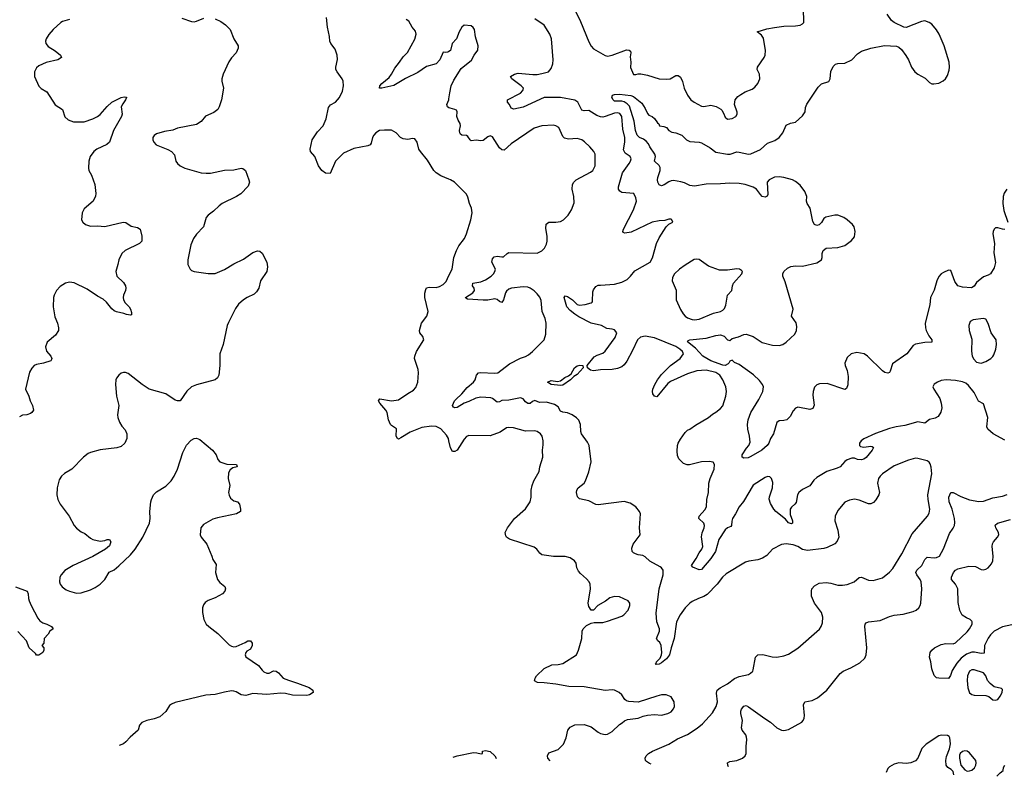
# Model space of a CAD drawing. Header units: inches. Extents: x 1449094 to 1618372, y 389908 to 534307.
# Tile 206 of 256: x 1576346 to 1584726, y 390476 to 396913. Entities that reach past the tile are written whole.
import ezdxf

# ---------------------------------------------------------------- set-up
doc = ezdxf.new("R2010")
doc.units = ezdxf.units.IN
doc.header["$MEASUREMENT"] = 0
doc.layers.add('B5379', color=7, linetype='Continuous')
doc.layers.add('B5389', color=7, linetype='Continuous')

msp = doc.modelspace()

# ---------------------------------------------------------------- linework, layer by layer
at = {"layer": 'B5379', "color": 5}
for points, elevation in [([(1576770, 396914.3), (1576710, 396897.6), (1576697.3, 396890), (1576630, 396829.5), (1576593.9, 396786.1), (1576570.4, 396750), (1576565.5, 396730), (1576568, 396710), (1576590, 396685.5), (1576647.7, 396647.7), (1576694.8, 396610), (1576701, 396590), (1576671.3, 396570), (1576572.5, 396547.5), (1576510, 396519.6), (1576490, 396503.7), (1576472, 396470), (1576471.7, 396430), (1576510, 396346.3), (1576530, 396328), (1576577.8, 396297.8), (1576647.8, 396187.8), (1576710.7, 396150), (1576730, 396087.7), (1576759.9, 396059.9), (1576803.4, 396043.4), (1576896.1, 396043.9), (1576970, 396068.5), (1577009.4, 396090), (1577030, 396106.7), (1577090, 396174), (1577130, 396210.3), (1577210, 396250.4), (1577236.3, 396256.3), (1577254, 396254), (1577256, 396250), (1577246.8, 396230), (1577223.1, 396196.9), (1577210.7, 396170), (1577218, 396110), (1577212.7, 396090), (1577144.9, 395970), (1577110.3, 395870), (1577087.8, 395852.2), (1577003, 395810), (1576976.3, 395790), (1576947.3, 395750), (1576934, 395710), (1576931, 395650), (1576936, 395630), (1576958.8, 395590), (1576987.3, 395510), (1576994.4, 395434.4), (1576992.5, 395412.5), (1576970.4, 395370), (1576895.6, 395304.4), (1576879.1, 395270), (1576873, 395210), (1576883, 395190), (1576907.3, 395170), (1576950, 395155.8), (1577010, 395158.7), (1577070, 395154), (1577226, 395190), (1577250, 395186.8), (1577295.3, 395155.3), (1577350, 395144.7), (1577370.7, 395130.7), (1577386, 395070), (1577384.7, 395030), (1577366, 395010), (1577242.8, 394950), (1577215.1, 394924.9), (1577190.7, 394870.7), (1577183, 394830), (1577164, 394770), (1577173, 394730), (1577230, 394677), (1577245.5, 394650), (1577250, 394628), (1577247.4, 394610), (1577230.3, 394570), (1577227, 394550), (1577230.3, 394530.3), (1577245.1, 394505.1), (1577279.1, 394470), (1577290.4, 394450.4), (1577297.3, 394422.7), (1577296.8, 394403.2), (1577290, 394399), (1577254.6, 394405.4), (1577233.9, 394413.9), (1577170, 394426.9), (1577150, 394436.3), (1577130, 394451.8), (1577085.6, 394510), (1577056.1, 394536.1), (1577010, 394561.5), (1576921.7, 394621.7), (1576810, 394673.3), (1576770, 394678.8), (1576736.3, 394670), (1576690, 394642.4), (1576660.3, 394610), (1576639.5, 394570), (1576634, 394550), (1576632.4, 394470), (1576645.3, 394385.3), (1576666.8, 394330), (1576676, 394290), (1576676, 394270), (1576650.8, 394230), (1576580.7, 394170), (1576565.5, 394130), (1576574.2, 394094.2), (1576610.7, 394050), (1576618.8, 394030), (1576616.8, 394023.2), (1576610, 394009.5), (1576550, 393991.8), (1576490, 393980.7), (1576470.8, 393970), (1576450.3, 393949.7), (1576430, 393913.2), (1576397, 393770), (1576424.9, 393710), (1576434.4, 393670), (1576454, 393630), (1576464.9, 393590), (1576451, 393570), (1576437.2, 393562.8), (1576407.4, 393552.6), (1576370, 393547.6), (1576344.8, 393535.2)], 560), ([(1578010, 396920.3), (1578057.8, 396897.8), (1578099.1, 396870), (1578139.1, 396830), (1578167.7, 396750), (1578206.8, 396690), (1578206.8, 396670), (1578188.1, 396631.9), (1578150.4, 396589.6), (1578126.6, 396553.4), (1578078, 396450), (1578068, 396410), (1578067.7, 396390), (1578080.7, 396330), (1578062.8, 396230), (1578044.9, 396170), (1578034, 396150), (1577998, 396122), (1577928.8, 396091.2), (1577890, 396046.6), (1577850, 396022), (1577690, 395989.4), (1577650, 395972.7), (1577578.5, 395961.5), (1577510, 395942.7), (1577490, 395928.7), (1577480.7, 395910), (1577478.8, 395890), (1577486.8, 395870), (1577507.1, 395847.1), (1577608.5, 395808.5), (1577638.8, 395790), (1577663, 395763), (1577676.3, 395710), (1577688.1, 395688.1), (1577711, 395670), (1577751, 395650), (1577890, 395610.3), (1577932.9, 395607.1), (1577970, 395607), (1578090, 395632.4), (1578170, 395635.3), (1578230, 395648.4), (1578246.4, 395646.4), (1578268.7, 395628.7), (1578297.6, 395550), (1578301.3, 395530), (1578290, 395497.2), (1578227.7, 395432.3), (1578191.5, 395408.5), (1578070.7, 395350), (1578044, 395330), (1577996.7, 395283.3), (1577950, 395249.3), (1577933.4, 395230), (1577910.6, 395150), (1577850, 395089.3), (1577824.4, 395050), (1577803, 394997), (1577776.3, 394870), (1577778.8, 394830), (1577798, 394790), (1577810, 394778), (1577830.8, 394770.8), (1577950, 394753), (1578010, 394754.9), (1578090, 394786.4), (1578170, 394834.9), (1578250, 394875.5), (1578330, 394933), (1578370, 394947.3), (1578390, 394942.8), (1578410, 394926), (1578450.4, 394850.4), (1578455.5, 394810), (1578448.4, 394770), (1578397.1, 394690), (1578380.5, 394630), (1578362.3, 394597.7), (1578341.4, 394578.6), (1578281, 394550), (1578250, 394529.3), (1578210, 394493.2), (1578182.8, 394457.2), (1578123.4, 394336.6), (1578112.4, 394310), (1578079, 394150), (1578050.4, 394070), (1578050.6, 393970), (1578040.5, 393890), (1578030, 393865.2), (1578010, 393849.6), (1577852.5, 393807.5), (1577810, 393789.3), (1577770, 393754), (1577711, 393670), (1577690, 393669.2), (1577670, 393676), (1577590, 393729.2), (1577449, 393770), (1577388.3, 393808.3), (1577270, 393903.7), (1577247.5, 393912.5), (1577230, 393912.7), (1577210, 393905.2), (1577190, 393889), (1577170, 393862), (1577164.9, 393850), (1577161.6, 393810), (1577170.4, 393710.4), (1577190.5, 393629.5), (1577178.8, 393550), (1577181, 393530), (1577194.8, 393490), (1577215.9, 393455.9), (1577243.5, 393423.5), (1577258, 393390), (1577258, 393350), (1577242, 393310), (1577210, 393282), (1577174, 393270), (1577030, 393254.5), (1576950, 393232.3), (1576930, 393222.7), (1576888.3, 393191.7), (1576790.4, 393089.6), (1576726.4, 393053.6), (1576701, 393030), (1576682, 392998), (1576664.9, 392930), (1576662, 392870), (1576670.8, 392830), (1576690.8, 392790), (1576767.3, 392690), (1576810, 392611), (1576830, 392586.8), (1576870, 392557.3), (1576901.6, 392541.6), (1576950, 392501), (1576970, 392491), (1577030, 392476), (1577070, 392481), (1577090, 392491), (1577110, 392491.3), (1577122, 392470), (1577110, 392438), (1577078, 392410), (1576970, 392347), (1576800.7, 392270), (1576730, 392226.6), (1576699.1, 392190), (1576688, 392170), (1576683.8, 392130), (1576690.6, 392110), (1576707.1, 392087.1), (1576742.8, 392062.8), (1576770, 392050.6), (1576830, 392035.5), (1576870, 392038.4), (1576950, 392062), (1576990, 392081.1), (1577030, 392110.3), (1577071.2, 392150), (1577107.9, 392212.1), (1577150, 392233.4), (1577190, 392268), (1577290, 392360.5), (1577329.5, 392410), (1577393.6, 392510), (1577452, 392630), (1577456, 392670), (1577452.7, 392730), (1577463.7, 392810), (1577467, 392830), (1577486.6, 392870), (1577510, 392896.3), (1577590, 392944), (1577636, 392990), (1577660.9, 393030), (1577689.6, 393090.4), (1577734, 393230), (1577767.1, 393292.9), (1577805.1, 393334.9), (1577830, 393350.4), (1577850, 393354), (1577880.9, 393340.9), (1577987.7, 393250), (1578019.1, 393210), (1578032.5, 393172.5), (1578050.4, 393150.4), (1578110, 393132.7), (1578191.3, 393130), (1578198, 393110), (1578159.9, 393100.1), (1578137.1, 393082.9), (1578123.2, 393056.8), (1578121.5, 393010), (1578135.3, 392950), (1578124.6, 392890), (1578127.9, 392867.9), (1578141.2, 392841.2), (1578170, 392819.5), (1578201, 392810), (1578216, 392790), (1578226.8, 392750), (1578226, 392730), (1578192, 392710), (1578030, 392676.2), (1577990, 392662.9), (1577910, 392617.2), (1577888, 392590), (1577883, 392530), (1577890, 392511.3), (1577938.8, 392450), (1577982.8, 392350), (1577990, 392322), (1578017.3, 392277.3), (1578014, 392210), (1578030.5, 392150.5), (1578050, 392126), (1578091, 392090), (1578098, 392070), (1578091.3, 392050), (1578072, 392030), (1578010, 391994), (1577950, 391973.2), (1577925.2, 391954.8), (1577910, 391935.3), (1577902.8, 391910), (1577902.8, 391870), (1577914, 391810), (1577934.8, 391770), (1577954.8, 391750), (1578031.9, 391691.9), (1578130, 391596), (1578150, 391582.8), (1578170, 391578.8), (1578190, 391581), (1578265.2, 391614.8), (1578288, 391630), (1578311.3, 391630), (1578324.7, 391610), (1578324.7, 391590), (1578310, 391558), (1578279.6, 391540.4), (1578272, 391530), (1578264.7, 391510), (1578270, 391494), (1578379.1, 391419.1), (1578410, 391378), (1578425.2, 391365.2), (1578450, 391354.8), (1578470, 391354.8), (1578506.8, 391373.2), (1578530, 391370.8), (1578550, 391356), (1578590, 391310.7), (1578633, 391293), (1578712, 391270), (1578810, 391231), (1578842, 391210), (1578844.7, 391190), (1578812, 391170), (1578790, 391164.5), (1578667.4, 391167.4), (1578610, 391179.7), (1578570, 391182.4), (1578450, 391173), (1578330, 391179.5), (1578270, 391162.7), (1578230, 391169.5), (1578190, 391194.5), (1578170, 391202), (1578150, 391202.9), (1578090, 391193), (1578010, 391171.1), (1577930, 391166.3), (1577670, 391103.7), (1577638, 391090), (1577622.5, 391077.5), (1577590, 391028.7), (1577538, 390982), (1577490, 390965.1), (1577428.6, 390951.4), (1577386.9, 390933.1), (1577366.8, 390910), (1577354.8, 390870), (1577286.8, 390810), (1577250.5, 390769.5), (1577230, 390753.2), (1577193.7, 390737.2)], 580), ([(1577725.5, 396925.5), (1577810, 396898), (1577830, 396895.5), (1577850, 396900.5), (1577914.8, 396925.2)], 580), ([(1580000, 395555.3), (1579930, 395585.7), (1579889.7, 395610), (1579870.7, 395630.7), (1579816.9, 395716.9), (1579756.3, 395790), (1579744.2, 395810), (1579729.5, 395869.5), (1579710, 395899), (1579690, 395901.2), (1579650, 395894), (1579610, 395898.4), (1579586, 395910), (1579549.7, 395949.7), (1579510, 395971.5), (1579450, 395974.3), (1579409.2, 395970.8), (1579377.1, 395950), (1579361.1, 395930), (1579349.1, 395910), (1579337.8, 395862.2), (1579330, 395847.6), (1579310, 395839.7), (1579190, 395818), (1579102.6, 395777.4), (1579034.4, 395710), (1578990, 395603.7), (1578950, 395606.6), (1578917, 395630), (1578889.6, 395670), (1578859.5, 395750), (1578822.7, 395790), (1578818, 395810), (1578836, 395890), (1578881.1, 395958.9), (1578929.6, 396010.4), (1578954, 396070), (1578974.5, 396165.5), (1578992.8, 396187.2), (1579033.6, 396210), (1579068, 396250), (1579094.1, 396305.9), (1579102.6, 396350), (1579098.7, 396390), (1579089.8, 396409.8), (1579047, 396470), (1579038.4, 396490), (1579036.2, 396510), (1579050, 396574), (1579047.2, 396610), (1579030, 396661.2), (1578994, 396710), (1578985.2, 396730), (1578982.7, 396770), (1578965.1, 396850), (1578958.4, 396930)], 580), ([(1580000, 396642.7), (1579990, 396637), (1579970, 396632.7), (1579950, 396635.3), (1579921.7, 396570), (1579890, 396537.7), (1579810, 396514.2), (1579735.3, 396464.7), (1579630, 396413.3), (1579530, 396351.9), (1579429.6, 396329.6), (1579408, 396330), (1579412.7, 396350), (1579429.8, 396370.2), (1579490, 396421.6), (1579510, 396448.2), (1579538.8, 396501.2), (1579578.7, 396550), (1579610, 396598), (1579646.5, 396633.5), (1579710, 396748.4), (1579720.6, 396790), (1579714.6, 396814.6), (1579687.2, 396850), (1579658.7, 396898.7), (1579634.7, 396914.7)], 560), ([(1580000, 396163.5), (1579986, 396170), (1579980.7, 396190), (1579999.1, 396230), (1580000, 396238.1)], 560), ([(1580000, 393330), (1579995.4, 393350), (1579979, 393379), (1579931.7, 393431.7), (1579891.8, 393451.8), (1579850, 393455.6), (1579770, 393444), (1579670, 393404.6), (1579590, 393354.3), (1579570, 393345.6), (1579561.2, 393350), (1579551.6, 393370), (1579552.6, 393432.6), (1579510, 393459.5), (1579501.6, 393470), (1579486.3, 393510), (1579474.7, 393570), (1579463, 393590), (1579411.6, 393650), (1579400.7, 393670), (1579412.9, 393687.1), (1579510, 393670.3), (1579570, 393679.3), (1579650, 393734), (1579698.9, 393761.1), (1579716.6, 393783.4), (1579735.1, 393830), (1579740.9, 393910), (1579736.6, 393936.6), (1579707, 394030), (1579709.5, 394050), (1579724.5, 394090), (1579786, 394190), (1579777.5, 394217.5), (1579753.2, 394250), (1579749.4, 394270), (1579767.3, 394330), (1579811.6, 394390), (1579823.5, 394430), (1579794.1, 394550), (1579794.1, 394585.9), (1579801.6, 394618.4), (1579810, 394632.2), (1579830, 394638.3), (1579890, 394634), (1579918.3, 394641.7), (1579950, 394658.7), (1579974.7, 394685.3), (1580000, 394737)], 580), ([(1576310, 392088.2), (1576411, 392050), (1576418.8, 392030), (1576420.7, 391990), (1576427.3, 391970), (1576444, 391930), (1576501.7, 391821.7), (1576518.4, 391798.4), (1576542, 391782), (1576578, 391770), (1576616, 391750), (1576632, 391730), (1576602, 391710), (1576590, 391686), (1576554, 391650), (1576552, 391610), (1576534, 391590), (1576551.3, 391570), (1576551.1, 391548.9), (1576542, 391530), (1576510, 391506), (1576490, 391506), (1576480.4, 391520.4), (1576428, 391570), (1576404, 391630), (1576329.3, 391709.3)], 560)]:
    msp.add_lwpolyline(points, dxfattribs=dict(at, elevation=elevation))
at = {"layer": 'B5389', "color": 5}
for points, elevation in [([(1581078.4, 396978.4), (1581118.6, 396898.6), (1581190, 396725.3), (1581210, 396686.7), (1581230, 396664.4), (1581330, 396607.2), (1581350, 396603.7), (1581390, 396611.6), (1581510, 396656.4), (1581533.4, 396653.4), (1581544.1, 396644.1), (1581548.4, 396630), (1581542.7, 396597.3), (1581548.2, 396550), (1581545.6, 396505.6), (1581570, 396447.3), (1581590, 396446), (1581610, 396452.9), (1581632.8, 396452.8), (1581690, 396440.7), (1581789.2, 396410.8), (1581850, 396406.4), (1581882, 396410), (1581930, 396437.3), (1581950, 396438.8), (1581970, 396424.7), (1581987.2, 396387.2), (1582001.1, 396330), (1582028.8, 396270), (1582059.6, 396230), (1582086.3, 396210), (1582150, 396176.9), (1582170, 396173.4), (1582230, 396186), (1582274.6, 396174.6), (1582312.4, 396152.4), (1582322, 396142), (1582337.5, 396117.5), (1582350, 396084.7), (1582370, 396067.3), (1582410, 396071), (1582442, 396090), (1582453.2, 396110), (1582452.7, 396127.3), (1582429.3, 396190), (1582435.1, 396230), (1582459.7, 396260.3), (1582482.8, 396277.2), (1582521.7, 396298.3), (1582579.7, 396320.3), (1582602.7, 396337.3), (1582629.5, 396370), (1582647, 396410), (1582642, 396450), (1582622.7, 396490), (1582626, 396510), (1582681.6, 396590), (1582689.7, 396610.3), (1582692.8, 396650), (1582676.3, 396756.3), (1582659.7, 396779.7), (1582622, 396810), (1582706, 396834), (1582770, 396846), (1582850, 396857.1), (1582950, 396860.3), (1582990, 396866), (1583010, 396877.1), (1583018.9, 396890), (1583016.4, 397010)], 540), ([(1584730, 395128.7), (1584709.8, 395129.8), (1584670, 395142.4), (1584650, 395140.9), (1584639.1, 395130), (1584630.4, 395110), (1584628.9, 395090), (1584643.1, 395010), (1584637.4, 394930), (1584651.5, 394848.5), (1584639.3, 394800.7), (1584608.5, 394751.5), (1584590, 394738), (1584550, 394726), (1584490, 394676), (1584470, 394645.6), (1584447.2, 394632.8), (1584370, 394636), (1584330, 394649.8), (1584305.4, 394685.4), (1584270, 394778), (1584250, 394780.7), (1584210, 394761.3), (1584190, 394749.6), (1584170, 394727.3), (1584151.6, 394690), (1584128.6, 394611.4), (1584098, 394550), (1584092.5, 394487.5), (1584052.7, 394330), (1584054.4, 394290), (1584060.4, 394270), (1584083.2, 394223.2), (1584110.3, 394190), (1584110.2, 394169.8), (1584050, 394165.4), (1583970, 394151.5), (1583950, 394140.9), (1583896, 394070), (1583775.5, 393984.5), (1583756, 393924), (1583748.5, 393911.5), (1583734.3, 393905.7), (1583710, 393911.2), (1583690, 393924.2), (1583561.4, 394050), (1583532.4, 394070), (1583470, 394081.6), (1583424.2, 394070), (1583390, 394038.8), (1583370.2, 393990), (1583372.9, 393970), (1583388.3, 393928.3), (1583396.9, 393876.9), (1583394.2, 393805.8), (1583383.4, 393776.6), (1583370, 393767.6), (1583217.5, 393817.5), (1583154.6, 393814.6), (1583130, 393806.6), (1583110, 393787), (1583098.5, 393750), (1583097.4, 393717.4), (1583107, 393633), (1583095.4, 393604.6), (1583070, 393595.6), (1582970, 393617), (1582950, 393609.2), (1582930, 393584), (1582903.1, 393536.9), (1582874.8, 393510), (1582850, 393502.4), (1582810, 393501.1), (1582790, 393487.3), (1582760.7, 393390), (1582736.5, 393350), (1582722.6, 393310), (1582707.8, 393290), (1582663.9, 393250), (1582570, 393195.6), (1582545.4, 393185.4), (1582510, 393183.7), (1582495.3, 393190), (1582495.3, 393210), (1582532, 393268), (1582552.7, 393290), (1582562, 393318), (1582557.6, 393370), (1582542.9, 393430), (1582542, 393470), (1582547.6, 393510), (1582569.8, 393570), (1582637.1, 393682.9), (1582670.5, 393750), (1582676.3, 393790), (1582669.1, 393810), (1582642.5, 393842.5), (1582590.9, 393890.9), (1582470, 393978.7), (1582430, 393995.3), (1582410, 394015.6), (1582390, 394007), (1582382.8, 393990), (1582375.5, 393984.5), (1582350, 393972.3), (1582330, 393974.1), (1582230, 394009.4), (1582160.9, 394050), (1582097.3, 394117.3), (1582030, 394171.3), (1582036.6, 394183.4), (1582048.7, 394190), (1582190, 394202.5), (1582270, 394227.1), (1582310, 394233.1), (1582340.7, 394220.7), (1582370, 394188.2), (1582390, 394184.9), (1582410, 394201.6), (1582464, 394216), (1582510, 394235.5), (1582530, 394236.5), (1582590, 394218), (1582666.9, 394166.9), (1582754.8, 394145.2), (1582810, 394140.7), (1582840.7, 394150), (1582870, 394169), (1582943, 394237), (1582959, 394270), (1582961.8, 394301.8), (1582955, 394335), (1582914, 394390), (1582929.3, 394450), (1582862, 394682), (1582841.6, 394730), (1582842, 394750), (1582849.3, 394770), (1582881.1, 394798.9), (1582910, 394812), (1582950, 394817.6), (1583010, 394817.1), (1583130, 394843), (1583169.2, 394870), (1583175.1, 394890), (1583176, 394924), (1583184, 394950), (1583209.5, 394970.5), (1583310, 394975.5), (1583370, 394992.7), (1583425.9, 395034.1), (1583450, 395066.8), (1583455.6, 395110), (1583447.6, 395150), (1583435.6, 395170), (1583388.6, 395210), (1583360.3, 395230), (1583310, 395250.3), (1583284, 395250), (1583207.6, 395232.4), (1583190, 395220.5), (1583170, 395187.6), (1583150, 395166.3), (1583130, 395162), (1583110, 395171.5), (1583096.9, 395196.9), (1583073.4, 395310), (1583048.4, 395350), (1583043.6, 395370), (1583044.8, 395410), (1583029.5, 395450), (1582990, 395504), (1582950, 395537.1), (1582924.8, 395550), (1582850, 395570.6), (1582810, 395576.2), (1582770, 395573.5), (1582724, 395550), (1582709.4, 395530), (1582713.4, 395426.6), (1582707.3, 395412.7), (1582690, 395403.8), (1582666, 395410), (1582650, 395425.1), (1582617.8, 395470), (1582590, 395488.7), (1582519.7, 395510), (1582470, 395519.3), (1582390, 395522.1), (1582310, 395515), (1582190, 395512.2), (1582090, 395495.8), (1582050, 395501.1), (1582004.8, 395524.8), (1581974.3, 395534.3), (1581910, 395543.5), (1581890, 395541.4), (1581870, 395532.9), (1581831.8, 395508.2), (1581810, 395500.3), (1581790, 395508.9), (1581778, 395530), (1581773.5, 395550), (1581776.2, 395570), (1581798, 395630), (1581796.7, 395656.7), (1581790, 395672.1), (1581749.8, 395709.8), (1581756.3, 395750), (1581752, 395770), (1581710.6, 395830), (1581697.5, 395857.5), (1581679, 395879), (1581655.4, 395895.4), (1581621.7, 395910), (1581601, 395930), (1581587.6, 395970), (1581577.5, 396050), (1581536.3, 396176.3), (1581517.1, 396197.1), (1581490, 396212.8), (1581470, 396219.3), (1581410, 396220.7), (1581396, 396230), (1581386.6, 396250), (1581392.3, 396270), (1581410, 396276.9), (1581450, 396279.7), (1581546.6, 396266.6), (1581570, 396258), (1581641.2, 396201.2), (1581670, 396156.3), (1581690, 396113.4), (1581701.7, 396101.7), (1581730.3, 396090.3), (1581750, 396073.4), (1581774, 396034), (1581785.4, 396025.4), (1581791.1, 396011.1), (1581830, 396004.7), (1581850, 395996), (1581870.7, 395970.7), (1581895.3, 395955.3), (1581932, 395950), (1581981, 395930), (1582022.8, 395890), (1582050, 395877.1), (1582130, 395870.4), (1582150, 395864.4), (1582223.2, 395823.2), (1582270, 395785.9), (1582371.3, 395768.7), (1582393.2, 395770), (1582450, 395787.9), (1582470, 395786.7), (1582550, 395768.7), (1582570, 395771.1), (1582650, 395809.2), (1582710, 395862), (1582774, 395886), (1582809.6, 395910), (1582840.5, 395950), (1582870, 396014), (1582907.9, 396032.1), (1582950, 396042), (1583010, 396093.4), (1583031.1, 396130), (1583034.9, 396165.1), (1583045.6, 396194.4), (1583142, 396338), (1583170, 396366.8), (1583234.2, 396385.8), (1583243.7, 396410), (1583250, 396471.3), (1583270, 396514.8), (1583290, 396534.8), (1583310, 396540.7), (1583370, 396542.8), (1583428, 396570), (1583478, 396622), (1583510, 396644.7), (1583589.2, 396670.8), (1583706.3, 396693.7), (1583810, 396687.3), (1583830, 396678.8), (1583850, 396658.8), (1583887.1, 396607.1), (1583910.5, 396570), (1583935.5, 396510), (1583964.9, 396470), (1583990, 396448.2), (1584054.1, 396414.1), (1584090, 396379.1), (1584110, 396368.2), (1584126.6, 396366.6), (1584170, 396372.2), (1584207.2, 396392.8), (1584227, 396410), (1584242.7, 396437.3), (1584255.7, 396484.3), (1584259.2, 396510), (1584256.8, 396550), (1584214.5, 396690), (1584173.2, 396790), (1584150, 396826.6), (1584110, 396873.2), (1584085.6, 396890), (1584050, 396901.8), (1584021.6, 396898.4), (1583890, 396847), (1583870, 396849.4), (1583788.2, 396888.2), (1583766.9, 396906.9), (1583730, 396960.9)], 520), ([(1584730, 393334.7), (1584632, 393390), (1584587, 393430), (1584576.2, 393450), (1584585.1, 393530), (1584550, 393645.2), (1584507.2, 393667.2), (1584470, 393742.7), (1584421.6, 393801.6), (1584399.6, 393819.6), (1584371.5, 393831.5), (1584310, 393844.2), (1584232.3, 393847.7), (1584190, 393842), (1584158, 393830), (1584130, 393812.7), (1584118.8, 393790), (1584126.8, 393770), (1584177.1, 393690), (1584190.3, 393650.3), (1584194, 393610), (1584186.9, 393573.1), (1584163.7, 393536.3), (1584137.3, 393522.7), (1584090, 393511.8), (1584050, 393479.3), (1583990, 393491.2), (1583878.5, 393461.5), (1583806, 393450), (1583750, 393435.3), (1583630, 393392.7), (1583530, 393346.9), (1583507.6, 393330), (1583495.3, 393310), (1583493.4, 393290), (1583501.7, 393281.7), (1583530, 393276.4), (1583590, 393284.9), (1583602.8, 393282.8), (1583613.2, 393273.2), (1583600.4, 393250), (1583550, 393189.6), (1583530, 393174.5), (1583510, 393167.8), (1583478, 393170), (1583450, 393184), (1583430, 393184), (1583390, 393169), (1583370, 393154), (1583330.4, 393109.6), (1583303.1, 393096.9), (1583214.8, 393070), (1583130, 393019.3), (1583104.4, 392995.6), (1583070, 392946), (1583010, 392916), (1582977.3, 392890), (1582966, 392870), (1582954.4, 392805.6), (1582944, 392790), (1582914.3, 392765.7), (1582904.9, 392750), (1582903.8, 392703.8), (1582923.7, 392650), (1582923, 392630), (1582915, 392625), (1582890, 392631.8), (1582864.9, 392664.9), (1582782.2, 392730), (1582763.5, 392750), (1582737.5, 392797.5), (1582725.6, 392834.4), (1582727.2, 392852.8), (1582753.7, 392930), (1582755.6, 392975.6), (1582745.2, 393010), (1582730, 393022.7), (1582710, 393026), (1582690, 393019.3), (1582590, 392952.3), (1582506.3, 392813.7), (1582468.5, 392770), (1582438.9, 392710), (1582413.2, 392670), (1582406.8, 392646.8), (1582405.7, 392610), (1582398.9, 392601.1), (1582370, 392588.7), (1582350, 392573.3), (1582295.9, 392490), (1582268.2, 392390), (1582229.4, 392330), (1582150, 392235.6), (1582130, 392233), (1582074.7, 392254.7), (1582064.2, 392270), (1582104.7, 392330), (1582130, 392378.4), (1582152.3, 392407.7), (1582161, 392430), (1582147.9, 392512.1), (1582153.6, 392546.4), (1582172.6, 392590), (1582175.4, 392610), (1582168, 392630), (1582127, 392670), (1582129.5, 392689.5), (1582177.3, 392742.7), (1582190.8, 392769.2), (1582195.2, 392830), (1582209.9, 392890), (1582212, 392970), (1582222.9, 393010), (1582255.8, 393090), (1582259.7, 393130), (1582248, 393148), (1582213.4, 393153.4), (1582150, 393152), (1582046.7, 393126.7), (1582026.1, 393126.1), (1581996.3, 393136.3), (1581957, 393177), (1581944.4, 393204.4), (1581941.8, 393241.8), (1581946.2, 393290), (1581950, 393310.4), (1581970, 393345.3), (1582010, 393401.6), (1582030, 393421.6), (1582051.1, 393428.9), (1582097.2, 393462.8), (1582209.2, 393530), (1582241.7, 393558.3), (1582270, 393573.4), (1582310, 393603.8), (1582330, 393627.3), (1582357.4, 393710), (1582361.3, 393750), (1582356.9, 393790), (1582332.1, 393850), (1582305.6, 393890), (1582270, 393912.7), (1582190, 393931.1), (1582110, 393924.2), (1582030, 393899.6), (1581885.7, 393834.3), (1581863.1, 393816.9), (1581770, 393705.2), (1581750, 393708.7), (1581736, 393730), (1581732.7, 393750), (1581736, 393770), (1581751.8, 393810), (1581774.3, 393850), (1581810, 393894), (1581886.6, 393970), (1581967.6, 394030), (1581994.8, 394070), (1581987.8, 394090), (1581965.5, 394110), (1581930, 394131.9), (1581750, 394206.4), (1581670, 394221.3), (1581630, 394212.7), (1581605, 394190), (1581562.5, 394097.5), (1581513.5, 394006.5), (1581490, 393975.4), (1581470, 393960.4), (1581434.2, 393945.8), (1581390, 393937.4), (1581290, 393935.1), (1581230, 393926.6), (1581204, 393930), (1581178, 393950), (1581176, 393970), (1581236.5, 394043.5), (1581261.6, 394058.4), (1581310, 394076.5), (1581330, 394092.9), (1581413.1, 394210), (1581427.8, 394250), (1581410, 394274), (1581390, 394281), (1581344.5, 394284.5), (1581297, 394310), (1581210, 394331.3), (1581104.9, 394384.9), (1581070, 394407.6), (1581030, 394439.4), (1581002.5, 394470), (1580980.7, 394550), (1580990, 394564), (1581010, 394557), (1581050, 394528.9), (1581090, 394490.3), (1581110, 394485.3), (1581158, 394490), (1581210, 394504), (1581219, 394510), (1581221.2, 394518.8), (1581223.5, 394596.5), (1581230, 394614.8), (1581250, 394644), (1581270, 394653), (1581290, 394655.5), (1581410, 394662.8), (1581470, 394679.1), (1581516.9, 394703.1), (1581545.2, 394730), (1581582.5, 394777.5), (1581713.2, 394850), (1581733.4, 394886.6), (1581767, 395010), (1581790, 395056), (1581849, 395151), (1581870, 395174), (1581906, 395190), (1581898, 395210), (1581890, 395215.3), (1581870, 395215.3), (1581836.9, 395203.1), (1581790, 395202.7), (1581730, 395189.7), (1581550, 395105.1), (1581497.2, 395097.2), (1581483.2, 395103.2), (1581479, 395110), (1581485.1, 395130), (1581570, 395294.8), (1581595.6, 395370), (1581590, 395398), (1581573.2, 395433.2), (1581470, 395443.5), (1581453.7, 395453.7), (1581442, 395470), (1581441.7, 395490), (1581477.1, 395610), (1581533.7, 395690), (1581545.1, 395710), (1581549.6, 395730), (1581542, 395750), (1581498.3, 395778.3), (1581485.8, 395805.8), (1581496.3, 395870), (1581495.8, 395910), (1581480.8, 395980.8), (1581470.4, 396090), (1581453.9, 396113.9), (1581430, 396121.2), (1581410, 396118.9), (1581330, 396088.3), (1581310, 396083.2), (1581290, 396085), (1581258.3, 396098.3), (1581190, 396138.8), (1581150, 396138.7), (1581130, 396144.4), (1581096.1, 396210), (1581070, 396228), (1580950, 396249.9), (1580810, 396249.8), (1580630, 396168.1), (1580551.4, 396151.4), (1580530, 396161.2), (1580515.1, 396190), (1580497.6, 396210), (1580498, 396230), (1580610, 396288.8), (1580629.6, 396310), (1580633, 396330), (1580615.6, 396350), (1580535.1, 396410), (1580524, 396430), (1580557.2, 396450), (1580590, 396458.5), (1580713.8, 396446.2), (1580750, 396446.7), (1580790, 396454), (1580846, 396470), (1580870, 396497.3), (1580883.3, 396536.7), (1580886.6, 396570), (1580872.2, 396750), (1580858, 396790), (1580810, 396866.8), (1580730, 396919.5)], 540), ([(1580000, 396238.1), (1580006, 396290), (1580019.1, 396350), (1580042.2, 396397.8), (1580103.7, 396496.3), (1580192.5, 396567.5), (1580214, 396610), (1580246.7, 396653.3), (1580248.2, 396690), (1580226.3, 396766.3), (1580217, 396830), (1580207.2, 396847.2), (1580190, 396859.3), (1580130, 396866), (1580110.8, 396850), (1580088, 396810), (1580062.8, 396750), (1580026, 396710), (1580012.7, 396650), (1580000, 396642.7)], 560), ([(1581722, 390579), (1581705.9, 390585.9), (1581681.3, 390601.3), (1581672.7, 390610), (1581669.3, 390630), (1581679.5, 390650), (1581699.5, 390670), (1581732.7, 390690), (1581870, 390750.3), (1581945.4, 390794.6), (1582028.9, 390831.1), (1582113.5, 390886.5), (1582157.8, 390922.2), (1582242.4, 391017.6), (1582274.3, 391070), (1582285.1, 391110), (1582276.9, 391183.1), (1582283.6, 391210), (1582309.4, 391230), (1582370, 391264.2), (1582430, 391309), (1582470, 391324.9), (1582550, 391343), (1582567.5, 391352.5), (1582585.2, 391370), (1582590, 391382), (1582609.5, 391490), (1582629, 391510), (1582670, 391512.4), (1582750, 391492.7), (1582790, 391490.4), (1582850, 391501.6), (1582890, 391514.4), (1582970, 391566.7), (1583152.6, 391727.4), (1583168, 391752), (1583177.7, 391782.3), (1583180.5, 391830), (1583169.6, 391870), (1583111.6, 391950), (1583084.5, 392010), (1583084.5, 392050), (1583089.5, 392070), (1583110, 392097.3), (1583150, 392118), (1583210, 392126.4), (1583250, 392120.4), (1583310, 392103.7), (1583350, 392102), (1583390, 392107), (1583448.2, 392131.8), (1583490, 392167.7), (1583509.6, 392170.4), (1583570, 392145.8), (1583610, 392142.8), (1583690, 392165.7), (1583750, 392212), (1583776.4, 392243.6), (1583854, 392370), (1583941.7, 392538.3), (1584073, 392690), (1584086.1, 392713.9), (1584092.1, 392750), (1584077.1, 392830), (1584075.7, 392870), (1584108.9, 393050), (1584104.9, 393104.9), (1584095.8, 393135.8), (1584088.2, 393148.2), (1584070, 393159.6), (1583990, 393180.7), (1583970, 393181.3), (1583910, 393165.7), (1583790, 393116.4), (1583688.5, 393050), (1583668.7, 393030), (1583657, 393010), (1583647.6, 392970), (1583662.8, 392890), (1583659.6, 392870), (1583633.1, 392826.9), (1583613.1, 392806.9), (1583590, 392795.3), (1583570, 392793.7), (1583490, 392826.3), (1583450, 392832.8), (1583410, 392826.3), (1583370, 392807.3), (1583310, 392738.4), (1583286, 392690), (1583285.3, 392650), (1583308.7, 392570), (1583317.3, 392510), (1583303.4, 392476.6), (1583284.9, 392455.1), (1583217.6, 392422.4), (1583190, 392414.5), (1583050, 392397), (1583010, 392405.1), (1582970, 392431.6), (1582930, 392446), (1582870, 392453.3), (1582830, 392447.3), (1582754, 392410), (1582704.2, 392355.8), (1582667.9, 392332.1), (1582630, 392319.1), (1582552.4, 392307.6), (1582522.8, 392297.2), (1582360.2, 392199.8), (1582328.4, 392171.6), (1582283.2, 392110), (1582197.3, 392022.7), (1582170, 392004.8), (1582124.9, 391990), (1582070, 391962.2), (1582050, 391949.7), (1582009, 391910), (1581966.9, 391850), (1581935.9, 391790), (1581917, 391650), (1581890.1, 391570), (1581876.1, 391510), (1581850, 391476.9), (1581810, 391442), (1581789.7, 391429.7), (1581766.3, 391426.3), (1581755.3, 391430), (1581763.7, 391436.3), (1581767.3, 391450), (1581798.7, 391481.3), (1581809.8, 391510), (1581811.7, 391528.3), (1581806.2, 391590), (1581794.7, 391614.7), (1581777, 391630), (1581765.6, 391650), (1581792.2, 391710), (1581791, 391730), (1581769.8, 391790), (1581764.2, 391864.2), (1581789.8, 392070.2), (1581822, 392190), (1581821.6, 392230), (1581810, 392249.3), (1581798.6, 392258.6), (1581710, 392307.3), (1581670, 392344.5), (1581650, 392354.5), (1581610, 392359.5), (1581587.5, 392367.5), (1581570, 392377.2), (1581559.3, 392390), (1581556, 392416), (1581568, 392450), (1581627, 392530), (1581622, 392590), (1581629.3, 392710), (1581621.2, 392730), (1581589.3, 392770), (1581541.3, 392801.3), (1581490, 392814.7), (1581270, 392785), (1581250, 392787.6), (1581190, 392821), (1581110, 392837), (1581092.9, 392852.9), (1581085.7, 392890), (1581088.3, 392910), (1581099.7, 392930), (1581149.6, 392970), (1581161.6, 392990), (1581190, 393066), (1581211.4, 393151.4), (1581194.5, 393290), (1581180.1, 393320.1), (1581129.2, 393390), (1581121.2, 393410), (1581119, 393470), (1581105.6, 393505.6), (1581085.6, 393525.6), (1581048.7, 393550), (1581007.5, 393567.5), (1580970, 393574.5), (1580950, 393583.7), (1580930, 393619.3), (1580899.1, 393639.1), (1580830, 393658), (1580770, 393657.6), (1580730, 393671.9), (1580710, 393664.7), (1580690, 393648.9), (1580670, 393648), (1580650, 393662.4), (1580630, 393687.9), (1580610, 393694.6), (1580510, 393677.4), (1580450, 393671.9), (1580430, 393661.8), (1580410, 393659.8), (1580370.4, 393690.4), (1580355.3, 393695.3), (1580270, 393700.2), (1580228, 393692), (1580170, 393664.2), (1580128.6, 393651.4), (1580070, 393613.3), (1580050, 393612), (1580037.5, 393617.5), (1580029.7, 393629.7), (1580047.6, 393670), (1580057.8, 393682.2), (1580110, 393730.3), (1580155.9, 393784.1), (1580208.3, 393830), (1580223.5, 393850), (1580234.5, 393890), (1580250, 393907.7), (1580268, 393912), (1580390, 393906.7), (1580415.3, 393910), (1580514.5, 393985.5), (1580610, 394032.4), (1580650, 394046.7), (1580677, 394063), (1580712, 394090), (1580809.5, 394190), (1580823.3, 394236.7), (1580828.5, 394330), (1580819.8, 394370), (1580793.7, 394430), (1580784.5, 394524.5), (1580772.6, 394552.6), (1580750, 394582), (1580725.6, 394605.6), (1580690, 394629.7), (1580670, 394637.7), (1580630, 394641.1), (1580532, 394630), (1580510, 394620.5), (1580490, 394603.6), (1580482, 394590), (1580465.3, 394530), (1580450, 394507.8), (1580430, 394516.3), (1580411.3, 394531.3), (1580390, 394536.8), (1580330, 394526.4), (1580290, 394525.6), (1580156.6, 394536.6), (1580143.6, 394543.6), (1580140.9, 394550), (1580201.6, 394590), (1580218, 394610), (1580213.3, 394630), (1580199.6, 394650), (1580202.7, 394670), (1580270, 394684.1), (1580310, 394700.6), (1580358, 394730), (1580378.3, 394750), (1580391.2, 394770), (1580395.4, 394790), (1580365.3, 394850), (1580370, 394879.1), (1580384.5, 394895.5), (1580410, 394900.7), (1580450, 394894.6), (1580463.3, 394896.7), (1580495.2, 394924.8), (1580510, 394931.8), (1580750, 394927.3), (1580790, 394946.8), (1580814, 394970), (1580830, 395002), (1580835.1, 395030), (1580835.1, 395070), (1580823.2, 395136.8), (1580827.3, 395172.7), (1580849.7, 395190.3), (1580910, 395190.3), (1580950, 395197), (1580975.1, 395210), (1581014.5, 395250), (1581043.8, 395296.2), (1581064.4, 395355.6), (1581063.5, 395410), (1581048.2, 395471.8), (1581051.3, 395510), (1581062.4, 395530), (1581081.6, 395550), (1581205.7, 395614.3), (1581224.2, 395630), (1581243.1, 395670), (1581245.1, 395770), (1581234, 395790), (1581199.6, 395830), (1581154.1, 395874.1), (1581130, 395891.1), (1581090, 395901.5), (1581015.8, 395895.8), (1580983.6, 395903.6), (1580970, 395919.3), (1580934.9, 395994.9), (1580910, 396009.6), (1580890, 396015.1), (1580790, 396011.1), (1580724.9, 395990), (1580530, 395855.6), (1580470, 395802.9), (1580450, 395804.2), (1580430, 395821.6), (1580370, 395915.6), (1580350, 395924.2), (1580330, 395916.3), (1580290, 395885.1), (1580270, 395882.9), (1580230, 395887.8), (1580190, 395881.6), (1580179.5, 395890), (1580160.1, 395920.1), (1580150, 395926.3), (1580110, 395929.7), (1580099.1, 395939.1), (1580091.5, 395950), (1580089.7, 395970), (1580098.3, 396010), (1580094, 396030), (1580076.8, 396056.8), (1580066, 396090), (1580069.3, 396130), (1580062.7, 396142.7), (1580049.6, 396149.6), (1580010, 396158.9), (1580000, 396163.5)], 560), ([(1580000, 394737), (1580026, 394790), (1580040.5, 394890), (1580063.5, 394950), (1580083, 394990), (1580131.3, 395050), (1580149.8, 395090.2), (1580187.1, 395210), (1580196.9, 395270), (1580191.1, 395310), (1580173.5, 395350), (1580161.6, 395401.6), (1580149.8, 395429.8), (1580046.6, 395530), (1580012.3, 395550), (1580000, 395555.3)], 580), ([(1584747.9, 395470), (1584724.1, 395435.9), (1584716.9, 395410), (1584714, 395350), (1584722.5, 395290), (1584756.8, 395190)], 520), ([(1580861, 390609.1), (1580841.2, 390630), (1580839.3, 390650), (1580850, 390674.8), (1580930, 390705.5), (1580974.5, 390750), (1580996.6, 390803.4), (1581012.7, 390870), (1581030, 390894.8), (1581070, 390914.9), (1581150, 390917.3), (1581210, 390896.3), (1581270, 390850.7), (1581290, 390840.5), (1581330, 390833), (1581350, 390835.5), (1581390, 390856.3), (1581450, 390917.3), (1581474, 390930), (1581492.5, 390947.5), (1581520.2, 390959.8), (1581610, 390970.8), (1581652, 390988), (1581690, 390996.3), (1581750, 391001.6), (1581810, 390997.6), (1581864, 391010), (1581890, 391025.5), (1581911.8, 391050), (1581919.5, 391070), (1581917, 391110), (1581890, 391152.7), (1581849.4, 391169.4), (1581810, 391169.4), (1581770, 391159.5), (1581610, 391106.6), (1581531.8, 391111.8), (1581510, 391119.3), (1581497.2, 391130), (1581471.8, 391170), (1581448.4, 391188.4), (1581410, 391207.8), (1581390, 391212.8), (1581330, 391207.6), (1581150, 391236.4), (1581020.7, 391240.7), (1580910, 391260.5), (1580810, 391272.7), (1580754, 391274), (1580729, 391289), (1580733.2, 391310), (1580745.2, 391330), (1580810, 391393), (1580876.2, 391423.8), (1580930, 391427.2), (1580970, 391437), (1581085.1, 391510), (1581103, 391550), (1581129.5, 391650), (1581132.3, 391710), (1581140.9, 391730), (1581170, 391759.1), (1581210, 391778.8), (1581234.8, 391785.2), (1581310, 391785.5), (1581350, 391794.9), (1581470, 391837.3), (1581489, 391850), (1581524, 391890), (1581538, 391930), (1581538, 391950), (1581524, 391970), (1581450, 392002.9), (1581410, 392007), (1581370, 391994), (1581333, 391967), (1581267.3, 391930), (1581230, 391889), (1581210, 391889.2), (1581190, 391922), (1581185.6, 391950), (1581203.6, 392070), (1581200.7, 392110), (1581192, 392130), (1581170, 392156), (1581120.5, 392200.5), (1581102.7, 392222.7), (1581089.4, 392250), (1581081.2, 392290), (1581069, 392310), (1581030, 392334), (1580990, 392345.2), (1580890, 392345.1), (1580790, 392359.3), (1580773.6, 392373.6), (1580747, 392410), (1580725.9, 392425.9), (1580513.8, 392493.8), (1580489.2, 392510), (1580482.5, 392522.5), (1580478, 392550), (1580497, 392590), (1580558.4, 392670), (1580650, 392753), (1580689.7, 392810.3), (1580698.7, 392850), (1580698.9, 392910), (1580708.2, 392950), (1580723, 392990), (1580767.6, 393070), (1580774.3, 393110), (1580797.4, 393190), (1580794.7, 393250), (1580802.8, 393297.2), (1580802.6, 393330), (1580792.8, 393370), (1580777.6, 393390), (1580750, 393409.6), (1580730, 393414), (1580650, 393412.2), (1580550, 393439.7), (1580510, 393444.2), (1580490, 393440.5), (1580434.8, 393405.2), (1580350, 393373.3), (1580170, 393376.2), (1580150, 393365.6), (1580130, 393343.6), (1580070, 393251.8), (1580050, 393238.7), (1580030, 393240.7), (1580013.7, 393270), (1580000, 393330)], 580), ([(1582378.8, 390556), (1582372, 390570), (1582370, 390591), (1582390, 390603), (1582450, 390610.3), (1582499.3, 390630), (1582522, 390650), (1582529.6, 390670), (1582529.6, 390730), (1582536.3, 390790), (1582533, 390810), (1582525.6, 390830), (1582496.4, 390870), (1582490.9, 390890), (1582498.2, 390950), (1582484.5, 391010), (1582484.7, 391030), (1582490, 391046.8), (1582508.2, 391071.8), (1582530, 391078), (1582550, 391066.4), (1582687.1, 390967.1), (1582737.3, 390937.3), (1582790.5, 390890), (1582830, 390868.8), (1582850, 390865.7), (1582890, 390873.7), (1583002.6, 390937.4), (1583014.5, 390950), (1583023.6, 390970), (1583025.8, 390994.2), (1583016.6, 391083.4), (1583029.2, 391110), (1583090, 391122), (1583135.2, 391144.8), (1583217, 391210), (1583328.1, 391351.9), (1583354, 391370), (1583420.7, 391399.3), (1583498, 391442), (1583538.2, 391481.8), (1583549.7, 391510.3), (1583556.4, 391570), (1583540.5, 391750), (1583541.6, 391770), (1583550, 391782), (1583570, 391790.4), (1583670, 391802.4), (1583750, 391836.4), (1583790, 391846), (1583864.9, 391855.1), (1583950, 391877.1), (1583977.2, 391890), (1583999.5, 391910), (1584011.6, 391930), (1584016.2, 391950), (1584024.7, 392070), (1584018, 392130), (1584010.9, 392150), (1583983.1, 392190), (1583974.5, 392210), (1583981, 392230), (1584025.7, 392270), (1584050, 392320.5), (1584070, 392340.4), (1584130, 392334), (1584150, 392336.4), (1584175.1, 392350), (1584210, 392410.8), (1584258.9, 392541.1), (1584292.2, 392587.8), (1584301.1, 392610), (1584305.1, 392634.9), (1584303.1, 392670), (1584282.8, 392750), (1584256.1, 392810), (1584255.6, 392850), (1584270, 392890.5), (1584290, 392892), (1584355.3, 392855.3), (1584430, 392828.3), (1584510, 392814.7), (1584550, 392817.6), (1584630, 392845.8), (1584710, 392860.3), (1584750, 392872.9)], 540), ([(1584790, 391765.4), (1584710, 391747.1), (1584641.3, 391710), (1584610, 391680.2), (1584590, 391652.6), (1584557.6, 391590), (1584555, 391525), (1584530, 391521.7), (1584472.2, 391532.2), (1584450, 391531.4), (1584404.8, 391515.2), (1584359.6, 391480.4), (1584321.9, 391438.1), (1584283.4, 391376.6), (1584267.1, 391332.9), (1584251.2, 391308.8), (1584168, 391310), (1584150, 391315.1), (1584130, 391335.3), (1584109.5, 391390), (1584101.2, 391450), (1584089.4, 391489.4), (1584095.1, 391530), (1584109.4, 391550), (1584132.3, 391570), (1584190, 391598), (1584230, 391604.9), (1584290, 391603.2), (1584310, 391612.3), (1584410, 391705.2), (1584431.3, 391730), (1584452.5, 391770), (1584453.7, 391790), (1584450, 391797), (1584435.1, 391810), (1584403.3, 391823.3), (1584367.6, 391847.6), (1584347.3, 391887.3), (1584334.6, 391954.6), (1584331.7, 392070), (1584311.9, 392110), (1584277.7, 392150), (1584277.7, 392170), (1584295.3, 392210), (1584310, 392230.1), (1584330, 392242.2), (1584423.4, 392263.4), (1584480.4, 392260.4), (1584530, 392236.3), (1584550, 392233.4), (1584570, 392237.3), (1584590, 392250.7), (1584616.9, 392283.1), (1584629.6, 392310), (1584631.6, 392350), (1584622.4, 392430), (1584627, 392453), (1584633.6, 392470), (1584669.5, 392510), (1584679.6, 392530), (1584678, 392550), (1584654, 392590), (1584647.8, 392612.2), (1584667.3, 392630), (1584780.4, 392659.6)], 520), ([(1584190, 390827.6), (1584170, 390819.7), (1584062.4, 390750), (1584025.8, 390714.2), (1583990.2, 390629.8), (1583970, 390607.3), (1583930, 390591.6), (1583890, 390584.7), (1583830, 390589.6), (1583790, 390580.5), (1583750, 390558), (1583735.8, 390544.2), (1583720, 390509.1)], 540), ([(1584297.9, 390489), (1584290, 390518), (1584274.2, 390534.2), (1584244.5, 390550), (1584231.7, 390571.7), (1584229.6, 390610), (1584234.2, 390645.8), (1584261.2, 390710), (1584267.5, 390752.5), (1584263.6, 390803.6), (1584255.8, 390815.8), (1584243.3, 390823.3), (1584190, 390827.6)], 540), ([(1580036.3, 390637.9), (1580070, 390650.5), (1580210, 390678), (1580237.3, 390677.3), (1580273.6, 390666.4), (1580286, 390670), (1580286, 390690), (1580310, 390696), (1580350, 390686), (1580390, 390651.3), (1580402, 390630), (1580399.6, 390625.2)], 580), ([(1584662.2, 390476.5), (1584662.6, 390477.4), (1584690, 390506.7), (1584715.5, 390524.5), (1584718.4, 390550), (1584729.4, 390570)], 520)]:
    msp.add_lwpolyline(points, dxfattribs=dict(at, elevation=elevation))
at = {"layer": 'B5389', "color": 5, "elevation": 540}
for points in [[(1582110, 394876.3), (1582086.8, 394873.2), (1582010, 394825.1), (1581960.7, 394790), (1581918.8, 394750), (1581901.4, 394718.6), (1581898.8, 394690), (1581932.5, 394612.5), (1581933.7, 394530), (1581970, 394447.7), (1581992.2, 394410), (1582010.2, 394390.2), (1582030, 394377.4), (1582070, 394362.3), (1582090, 394360.3), (1582130, 394365.3), (1582250, 394416), (1582310, 394430.4), (1582330, 394440.4), (1582345.1, 394454.9), (1582355.4, 394484.6), (1582369.6, 394570.4), (1582408.7, 394610), (1582413.2, 394650), (1582422.7, 394670), (1582491.6, 394750), (1582498.4, 394770), (1582490, 394779.5), (1582473.2, 394790), (1582450, 394792.7), (1582370, 394781.1), (1582303, 394783), (1582210, 394816.2), (1582130, 394871.3)], [(1584550, 394372), (1584460.4, 394359.6), (1584435.5, 394344.5), (1584423, 394310), (1584426.4, 394270), (1584450, 394194), (1584446.2, 394093.8), (1584452.7, 394050), (1584465.8, 394025.8), (1584490, 394000.7), (1584530, 393990.7), (1584570, 394005.5), (1584612.3, 394030), (1584630, 394047.7), (1584637.5, 394062.5), (1584653.3, 394110), (1584660.7, 394150), (1584656.2, 394190), (1584614.3, 394250), (1584590, 394329), (1584570, 394365.2)], [(1580950, 393800.9), (1580870.2, 393809.8), (1580837.2, 393830), (1580870, 393842.6), (1580924.6, 393835.4), (1580950, 393839.5), (1580987, 393870), (1581016.6, 393883.4), (1581038.7, 393901.3), (1581066.9, 393950), (1581090, 393968.7), (1581113.8, 393973.8), (1581138, 393970), (1581140.7, 393950), (1581090, 393894.5), (1581062.3, 393877.7), (1581034.9, 393850), (1580970, 393804.4)], [(1584470, 391383), (1584450, 391383), (1584430.5, 391370), (1584414, 391330), (1584410.2, 391290), (1584414.9, 391230), (1584430, 391186.7), (1584450, 391173.4), (1584470, 391168), (1584570, 391164.2), (1584594.4, 391154.4), (1584630, 391128.2), (1584650, 391123), (1584670, 391130.7), (1584690, 391157.3), (1584707, 391190), (1584710, 391215.3), (1584702.7, 391222.7), (1584638.9, 391238.9), (1584605, 391265), (1584583.1, 391290), (1584568.3, 391330), (1584550, 391358)], [(1584390, 390693.2), (1584370, 390686.6), (1584350.7, 390670), (1584344.9, 390655.1), (1584344.2, 390630), (1584357.4, 390570), (1584390, 390530.3), (1584410, 390520.7), (1584430, 390521.6), (1584450, 390529.2), (1584471.8, 390548.2), (1584483, 390570), (1584487.3, 390590), (1584484.5, 390610), (1584430, 390677), (1584410, 390689.4)]]:
    msp.add_lwpolyline(points, close=True, dxfattribs=at)

doc.saveas('drawing.dxf')
